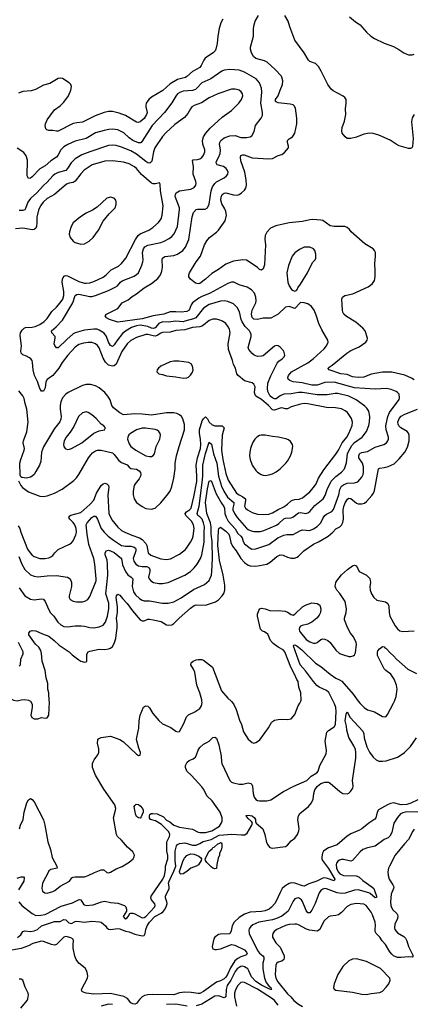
# Model space of a CAD drawing. Header units: inches. Extents: x 1834610 to 2027685, y 642842 to 774116.
# Tile 191 of 256: x 1885075 to 1889301, y 696750 to 707305. Entities that reach past the tile are written whole.
import ezdxf

# ---------------------------------------------------------------- set-up
doc = ezdxf.new("R2010")
doc.units = ezdxf.units.IN
doc.header["$MEASUREMENT"] = 0
doc.layers.add('B8689', color=7, linetype='Continuous')
doc.layers.add('B8780', color=7, linetype='Continuous')

msp = doc.modelspace()

# ---------------------------------------------------------------- linework, layer by layer
at = {"layer": 'B8689', "color": 5}
for points, elevation in [([(1885066, 697850), (1885100, 697810), (1885210, 697724), (1885250, 697703), (1885304, 697704), (1885350, 697714), (1885519, 697801), (1885641, 697839), (1885714, 697874), (1885731, 697871), (1885762, 697822), (1885770, 697815), (1885789, 697809), (1885865, 697815), (1885953, 697847), (1885990, 697854), (1886050, 697840), (1886130, 697833), (1886202, 697810), (1886214, 697794), (1886221, 697770), (1886221, 697750), (1886186, 697690), (1886203, 697670), (1886210, 697667), (1886230, 697677), (1886241, 697690), (1886257, 697723), (1886270, 697728), (1886290, 697726), (1886310, 697719), (1886390, 697678), (1886410, 697680), (1886430, 697690), (1886521, 697790), (1886530, 697810), (1886526, 697826), (1886489, 697870), (1886482, 697890), (1886487, 697910), (1886611, 698090), (1886629, 698130), (1886641, 698190), (1886642, 698230), (1886667, 698310), (1886665, 698345), (1886654, 698390), (1886655, 698490), (1886685, 698550), (1886689, 698570), (1886677, 698597), (1886597, 698677), (1886535, 698715), (1886478, 698730), (1886468, 698750), (1886468, 698770), (1886474, 698786), (1886486, 698794), (1886503, 698797), (1886550, 698791), (1886618, 698758), (1886650, 698724), (1886686, 698706), (1886730, 698669), (1886792, 698648), (1886930, 698629), (1886990, 698595), (1887010, 698590), (1887070, 698592), (1887138, 698610), (1887220, 698660), (1887243, 698697), (1887248, 698712), (1887248, 698750), (1887229, 698810), (1887142, 698930), (1887086, 698986), (1887051, 699051), (1887030, 699080), (1886921, 699201), (1886870, 699249), (1886856, 699290), (1886857, 699310), (1886873, 699347), (1886895, 699365), (1886939, 699381), (1886962, 699398), (1886975, 699425), (1886990, 699473), (1887010, 699502), (1887050, 699539), (1887085, 699555), (1887108, 699572), (1887150, 699611), (1887170, 699614), (1887190, 699602), (1887215, 699530), (1887240, 699410), (1887241, 699350), (1887247, 699330), (1887330, 699150), (1887350, 699132), (1887370, 699123), (1887430, 699110), (1887470, 699110), (1887530, 699123), (1887556, 699116), (1887566, 699106), (1887574, 699090), (1887582, 699010), (1887592, 698970), (1887610, 698945), (1887630, 698934), (1887650, 698930), (1887730, 698930), (1887770, 698942), (1887909, 699030), (1888018, 699090), (1888157, 699150), (1888206, 699194), (1888266, 699230), (1888281, 699250), (1888298, 699310), (1888364, 699436), (1888368, 699470), (1888356, 699570), (1888373, 699667), (1888390, 699684), (1888450, 699723), (1888467, 699750), (1888473, 699890), (1888471, 699930), (1888456, 699970), (1888441, 700000)], 460), ([(1885074, 698630), (1885085, 698670), (1885111, 698730), (1885124, 698810), (1885151, 698909), (1885170, 698943), (1885190, 698956), (1885210, 698947), (1885230, 698919), (1885330, 698728), (1885346, 698670), (1885376, 698490), (1885406, 698410), (1885424, 698324), (1885475, 698230), (1885478, 698210), (1885410, 698194), (1885390, 698181), (1885383, 698170), (1885320, 698050), (1885313, 697993), (1885322, 697962), (1885345, 697945), (1885370, 697943), (1885430, 697959), (1885452, 697970), (1885510, 698016), (1885611, 698069), (1885636, 698104), (1885648, 698112), (1885670, 698116), (1885770, 698116), (1885812, 698130), (1885878, 698162), (1885950, 698190), (1885978, 698190), (1886010, 698163), (1886030, 698161), (1886050, 698166), (1886110, 698202), (1886174, 698226), (1886250, 698273), (1886293, 698310), (1886305, 698330), (1886309, 698350), (1886290, 698384), (1886233, 698433), (1886170, 698509), (1886127, 698550), (1886114, 698570), (1886081, 698750), (1886104, 698830), (1886106, 698850), (1886097, 698890), (1885977, 699057), (1885888, 699208), (1885856, 699290), (1885857, 699330), (1885865, 699350), (1885874, 699370), (1885915, 699425), (1885924, 699450), (1885925, 699490), (1885912, 699550), (1885915, 699585), (1885923, 699597), (1885950, 699611), (1886050, 699625), (1886150, 699590), (1886190, 699564), (1886330, 699431), (1886350, 699418), (1886370, 699422), (1886373, 699450), (1886356, 699496), (1886331, 699590), (1886333, 699610), (1886356, 699710), (1886358, 699790), (1886370, 699850), (1886406, 699934), (1886416, 699944), (1886430, 699950), (1886450, 699947), (1886470, 699929), (1886506, 699866), (1886570, 699792), (1886610, 699757), (1886697, 699717), (1886750, 699679), (1886770, 699671), (1886790, 699676), (1886839, 699761), (1886867, 699833), (1886888, 699852), (1886954, 699886), (1887010, 699920), (1887029, 699951), (1887033, 699987), (1887031, 700000)], 480), ([(1885190, 700000), (1885208, 699968), (1885209, 699930), (1885195, 699850), (1885206, 699826), (1885230, 699811), (1885270, 699811), (1885310, 699824), (1885350, 699816), (1885370, 699821), (1885379, 699830), (1885389, 699851), (1885394, 699994), (1885393, 700000)], 520), ([(1887345, 700000), (1887350, 699995), (1887370, 699970), (1887399, 699910), (1887436, 699796), (1887456, 699750), (1887479, 699670), (1887530, 699591), (1887570, 699556), (1887590, 699551), (1887610, 699557), (1887630, 699567), (1887654, 699586), (1887745, 699715), (1887777, 699770), (1887790, 699783), (1887810, 699795), (1887850, 699803), (1887890, 699806), (1887950, 699803), (1887989, 699811), (1888030, 699858), (1888064, 699950), (1888083, 699977), (1888092, 700000)], 480), ([(1888710, 700000), (1888730, 699974), (1888774, 699930), (1888810, 699908), (1888885, 699885), (1888970, 699836), (1888990, 699831), (1889010, 699836), (1889025, 699855), (1889090, 699979), (1889098, 700000)], 460), ([(1885053, 697467), (1885086, 697494), (1885110, 697531), (1885130, 697536), (1885190, 697531), (1885230, 697538), (1885267, 697553), (1885311, 697590), (1885330, 697598), (1885450, 697637), (1885510, 697639), (1885550, 697660), (1885570, 697655), (1885602, 697622), (1885630, 697616), (1885670, 697637), (1885690, 697642), (1885770, 697630), (1885850, 697641), (1885933, 697633), (1885950, 697629), (1885970, 697613), (1885996, 697590), (1886010, 697568), (1886030, 697554), (1886050, 697552), (1886130, 697563), (1886150, 697560), (1886210, 697535), (1886250, 697526), (1886310, 697503), (1886390, 697484), (1886410, 697487), (1886424, 697510), (1886430, 697550), (1886443, 697590), (1886470, 697630), (1886526, 697690), (1886594, 697726), (1886617, 697743), (1886635, 697765), (1886653, 697807), (1886658, 697830), (1886656, 697850), (1886641, 697890), (1886642, 697910), (1886679, 697990), (1886681, 698010), (1886674, 698050), (1886679, 698070), (1886730, 698177), (1886750, 698230), (1886745, 698290), (1886745, 698390), (1886758, 698450), (1886770, 698464), (1886790, 698473), (1886850, 698480), (1886930, 698457), (1886970, 698457), (1887010, 698474), (1887044, 698496), (1887130, 698518), (1887218, 698562), (1887352, 698572), (1887455, 698565), (1887493, 698567), (1887516, 698584), (1887566, 698670), (1887573, 698690), (1887565, 698710), (1887530, 698740), (1887506, 698770), (1887507, 698773), (1887530, 698779), (1887570, 698770), (1887595, 698750), (1887608, 698730), (1887606, 698710), (1887614, 698690), (1887684, 698630), (1887706, 698570), (1887725, 698485), (1887738, 698458), (1887756, 698436), (1887770, 698428), (1887790, 698425), (1887930, 698441), (1887950, 698456), (1887990, 698504), (1888030, 698530), (1888059, 698570), (1888073, 698610), (1888074, 698630), (1888063, 698730), (1888067, 698770), (1888083, 698797), (1888175, 698870), (1888207, 698910), (1888226, 698950), (1888234, 699010), (1888245, 699050), (1888274, 699090), (1888310, 699116), (1888350, 699130), (1888390, 699131), (1888410, 699121), (1888512, 699030), (1888546, 699010), (1888590, 699006), (1888610, 699014), (1888628, 699030), (1888652, 699068), (1888656, 699090), (1888647, 699150), (1888683, 699390), (1888685, 699450), (1888680, 699480), (1888662, 699522), (1888608, 699610), (1888587, 699687), (1888583, 699730), (1888570, 699790), (1888580, 699860), (1888590, 699885), (1888624, 699824), (1888759, 699679), (1888769, 699650), (1888774, 699606), (1888801, 699510), (1888830, 699453), (1888870, 699398), (1888902, 699370), (1888930, 699358), (1888970, 699355), (1889010, 699360), (1889130, 699401), (1889150, 699410), (1889206, 699450), (1889270, 699514), (1889335, 699605)], 440), ([(1889350, 698942), (1889273, 698907), (1889230, 698893), (1889170, 698890), (1889090, 698909), (1889056, 698904), (1889023, 698890), (1888926, 698834), (1888912, 698810), (1888898, 698750), (1888887, 698733), (1888822, 698690), (1888750, 698632), (1888724, 698616), (1888630, 698578), (1888590, 698554), (1888482, 698458), (1888390, 698427), (1888350, 698404), (1888336, 698390), (1888326, 698370), (1888318, 698330), (1888320, 698310), (1888327, 698290), (1888390, 698204), (1888447, 698110), (1888457, 698090), (1888450, 698073), (1888380, 698100), (1888350, 698106), (1888330, 698102), (1888266, 698070), (1888179, 698041), (1888130, 698018), (1888110, 698020), (1888030, 698050), (1887990, 698052), (1887970, 698045), (1887923, 698017), (1887894, 697990), (1887871, 697950), (1887830, 697854), (1887815, 697830), (1887779, 697790), (1887752, 697770), (1887710, 697753), (1887670, 697745), (1887550, 697738), (1887490, 697715), (1887430, 697679), (1887379, 697630), (1887356, 697590), (1887344, 697536), (1887330, 697505), (1887230, 697503), (1887210, 697498), (1887172, 697470), (1887160, 697450), (1887140, 697370), (1887144, 697350), (1887150, 697344), (1887170, 697337), (1887190, 697336), (1887230, 697343), (1887350, 697392), (1887384, 697384), (1887490, 697333), (1887510, 697310), (1887516, 697290), (1887503, 697277), (1887450, 697259), (1887418, 697242), (1887384, 697216), (1887338, 697142), (1887308, 697070), (1887290, 697042), (1887270, 697023), (1887230, 697000), (1887190, 696988), (1887050, 696887), (1887010, 696867), (1886990, 696864), (1886918, 696878), (1886850, 696880), (1886790, 696873), (1886730, 696851), (1886504, 696856), (1886450, 696850), (1886417, 696843), (1886391, 696829), (1886360, 696800), (1886330, 696757), (1886310, 696751), (1886290, 696754), (1886270, 696766), (1886233, 696813), (1886195, 696835), (1886050, 696867), (1885870, 696859), (1885790, 696870), (1885750, 696885), (1885742, 696890), (1885739, 696910), (1885803, 697030), (1885806, 697054), (1885801, 697090), (1885793, 697113), (1885777, 697137), (1885712, 697190), (1885680, 697230), (1885667, 697267), (1885651, 697350), (1885649, 697391), (1885653, 697430), (1885648, 697448), (1885623, 697463), (1885590, 697474), (1885570, 697475), (1885550, 697468), (1885530, 697453), (1885472, 697390), (1885450, 697383), (1885416, 697390), (1885330, 697424), (1885310, 697426), (1885217, 697403), (1885170, 697378), (1885090, 697347), (1884991, 697329)], 440), ([(1889350, 698811), (1889230, 698813), (1889190, 698802), (1889164, 698790), (1889130, 698753), (1889092, 698690), (1889071, 698590), (1889050, 698553), (1889030, 698536), (1888990, 698517), (1888890, 698446), (1888810, 698427), (1888761, 698410), (1888730, 698386), (1888648, 698292), (1888630, 698285), (1888550, 698302), (1888530, 698302), (1888510, 698296), (1888490, 698283), (1888476, 698264), (1888472, 698248), (1888478, 698210), (1888496, 698170), (1888514, 698150), (1888550, 698129), (1888687, 698127), (1888718, 698118), (1888758, 698078), (1888855, 698010), (1888876, 697990), (1888886, 697970), (1888905, 697910), (1888905, 697895), (1888890, 697890), (1888838, 697938), (1888825, 697945), (1888710, 697976), (1888670, 697974), (1888570, 697940), (1888530, 697936), (1888485, 697945), (1888370, 697988), (1888350, 697990), (1888330, 697984), (1888310, 697971), (1888290, 697946), (1888249, 697831), (1888210, 697760), (1888190, 697732), (1888170, 697730), (1888150, 697757), (1888113, 697853), (1888101, 697870), (1888070, 697890), (1888050, 697888), (1888030, 697880), (1888010, 697857), (1887956, 697750), (1887922, 697718), (1887890, 697695), (1887832, 697668), (1887790, 697656), (1887642, 697630), (1887580, 697600), (1887557, 697583), (1887540, 697560), (1887536, 697544), (1887540, 697510), (1887630, 697325), (1887650, 697298), (1887685, 697270), (1887695, 697255), (1887696, 697230), (1887686, 697190), (1887685, 697130), (1887705, 697030), (1887723, 696983), (1887758, 696938), (1887771, 696930), (1887775, 696915), (1887781, 696910), (1887770, 696907), (1887750, 696914), (1887670, 696954), (1887610, 696993), (1887565, 697045), (1887537, 697110), (1887524, 697130), (1887490, 697153), (1887470, 697158), (1887450, 697155), (1887430, 697146), (1887410, 697129), (1887390, 697103), (1887342, 697010), (1887304, 696950), (1887293, 696910), (1887290, 696830), (1887279, 696821), (1887270, 696819), (1887210, 696839), (1887170, 696836), (1887030, 696753), (1886970, 696732)], 460), ([(1889310, 698627), (1889295, 698605), (1889250, 698515), (1889205, 698470), (1889107, 698350), (1889044, 698230), (1889035, 698210), (1889029, 698170), (1889030, 698130), (1889041, 698090), (1889083, 698030), (1889091, 698010), (1889089, 697990), (1889062, 697930), (1889056, 697850), (1889061, 697810), (1889067, 697787), (1889081, 697761), (1889123, 697723), (1889133, 697710), (1889135, 697695), (1889130, 697670), (1889104, 697610), (1889100, 697570), (1889104, 697550), (1889130, 697516), (1889198, 697478), (1889219, 697459), (1889232, 697432), (1889248, 697368), (1889301, 697270), (1889290, 697254), (1889250, 697259), (1889170, 697251), (1889130, 697253), (1889090, 697270), (1889070, 697289), (1889050, 697311), (1889002, 697390), (1888966, 697430), (1888942, 697470), (1888903, 697510), (1888893, 697530), (1888890, 697550), (1888895, 697595), (1888892, 697630), (1888864, 697710), (1888850, 697737), (1888794, 697810), (1888770, 697822), (1888690, 697831), (1888630, 697818), (1888590, 697798), (1888530, 697733), (1888498, 697710), (1888470, 697702), (1888410, 697695), (1888390, 697686), (1888339, 697641), (1888296, 697550), (1888270, 697535), (1888186, 697546), (1888154, 697554), (1888070, 697602), (1888050, 697610), (1888030, 697610), (1887970, 697604), (1887930, 697593), (1887836, 697550), (1887809, 697530), (1887794, 697510), (1887788, 697490), (1887790, 697470), (1887825, 697410), (1887870, 697362), (1887913, 697270), (1887915, 697250), (1887910, 697230), (1887890, 697214), (1887850, 697202), (1887834, 697186), (1887827, 697170), (1887819, 697070), (1887826, 697030), (1887845, 696990), (1887950, 696863), (1887986, 696830), (1888020, 696790), (1888067, 696750), (1888110, 696725)], 480), ([(1885050, 698103), (1885090, 698118), (1885116, 698116), (1885125, 698105), (1885121, 698070), (1885063, 697977)], 460), ([(1885088, 696710), (1885155, 696790), (1885163, 696810), (1885169, 696850), (1885165, 696870), (1885135, 696935), (1885110, 697008), (1885090, 697019), (1885070, 697019)], 460), ([(1887850, 696741), (1887811, 696791), (1887789, 696810), (1887630, 696913), (1887490, 696983), (1887470, 696987), (1887450, 696982), (1887418, 696950), (1887394, 696906), (1887381, 696870), (1887380, 696830), (1887404, 696730)], 480), ([(1886070, 696747), (1886030, 696750), (1885949, 696731)], 460), ([(1886875, 696730), (1886750, 696752), (1886650, 696746)], 460)]:
    msp.add_lwpolyline(points, dxfattribs=dict(at, elevation=elevation))
for points, elevation in [([(1886370, 698746), (1886350, 698749), (1886330, 698764), (1886317, 698790), (1886306, 698870), (1886310, 698882), (1886325, 698895), (1886350, 698891), (1886370, 698879), (1886393, 698850), (1886400, 698830), (1886400, 698810), (1886380, 698760)], 460), ([(1887170, 698202), (1887150, 698209), (1887130, 698225), (1887084, 698270), (1887070, 698290), (1887066, 698310), (1887110, 698390), (1887142, 698418), (1887150, 698430), (1887164, 698436), (1887203, 698470), (1887223, 698477), (1887230, 698485), (1887240, 698480), (1887245, 698470), (1887244, 698436), (1887237, 698403), (1887222, 698370), (1887222, 698350), (1887205, 698315), (1887192, 698250), (1887190, 698206)], 420), ([(1886805, 698145), (1886795, 698155), (1886792, 698172), (1886832, 698290), (1886845, 698315), (1886870, 698346), (1886910, 698363), (1886950, 698361), (1886998, 698338), (1887019, 698319), (1887026, 698310), (1887024, 698290), (1886994, 698246), (1886969, 698231), (1886913, 698210), (1886870, 698173), (1886830, 698148)], 420), ([(1888690, 697239), (1888650, 697234), (1888610, 697216), (1888544, 697156), (1888492, 697070), (1888450, 696970), (1888446, 696930), (1888453, 696913), (1888470, 696902), (1888650, 696881), (1888750, 696858), (1888796, 696856), (1888850, 696867), (1888942, 696878), (1888970, 696892), (1889010, 696933), (1889038, 696970), (1889054, 697010), (1889048, 697030), (1888950, 697132), (1888797, 697210)], 520)]:
    msp.add_lwpolyline(points, close=True, dxfattribs=dict(at, elevation=elevation))
at = {"layer": 'B8780', "color": 5}
for points, elevation in [([(1889310, 703446), (1889283, 703463), (1889210, 703493), (1889070, 703527), (1888970, 703527), (1888850, 703506), (1888770, 703474), (1888710, 703468), (1888650, 703477), (1888590, 703500), (1888522, 703510), (1888397, 703550), (1888387, 703567), (1888386, 703570), (1888398, 703582), (1888430, 703601), (1888588, 703730), (1888630, 703758), (1888721, 703799), (1888757, 703823), (1888790, 703850), (1888804, 703870), (1888810, 703890), (1888783, 703970), (1888759, 703999), (1888683, 704063), (1888584, 704124), (1888556, 704150), (1888544, 704170), (1888541, 704190), (1888534, 704310), (1888542, 704330), (1888566, 704350), (1888653, 704367), (1888817, 704443), (1888842, 704458), (1888863, 704477), (1888883, 704510), (1888891, 704550), (1888893, 704610), (1888888, 704690), (1888896, 704770), (1888894, 704810), (1888886, 704830), (1888870, 704850), (1888782, 704902), (1888635, 705030), (1888617, 705057), (1888590, 705078), (1888567, 705087), (1888450, 705088), (1888410, 705094), (1888330, 705151), (1888310, 705157), (1888223, 705163), (1888190, 705160), (1888110, 705141), (1887970, 705128), (1887824, 705096), (1887768, 705070), (1887730, 705028), (1887709, 704990), (1887707, 704953), (1887716, 704890), (1887703, 704677), (1887690, 704633), (1887670, 704619), (1887650, 704629), (1887628, 704650), (1887530, 704718), (1887510, 704729), (1887470, 704732), (1887370, 704715), (1887290, 704685), (1887210, 704626), (1887137, 704583), (1887070, 704522), (1887010, 704478), (1886990, 704472), (1886962, 704482), (1886910, 704522), (1886893, 704550), (1886892, 704570), (1886900, 704590), (1886970, 704710), (1887015, 704770), (1887061, 704890), (1887084, 704936), (1887112, 704970), (1887190, 705028), (1887210, 705048), (1887283, 705150), (1887296, 705210), (1887290, 705250), (1887278, 705278), (1887246, 705330), (1887234, 705370), (1887237, 705403), (1887249, 705430), (1887270, 705446), (1887290, 705450), (1887371, 705429), (1887410, 705425), (1887430, 705431), (1887458, 705450), (1887490, 705478), (1887502, 705498), (1887511, 705530), (1887507, 705590), (1887492, 705670), (1887448, 705792), (1887445, 705830), (1887451, 705849), (1887470, 705857), (1887484, 705856), (1887570, 705825), (1887750, 705814), (1887790, 705819), (1887850, 705848), (1887890, 705859), (1887919, 705881), (1887960, 705930), (1887962, 705950), (1887949, 705990), (1887952, 706010), (1887970, 706029), (1888004, 706050), (1888020, 706070), (1888029, 706090), (1888052, 706188), (1888051, 706250), (1888036, 706356), (1888023, 706383), (1888010, 706391), (1887980, 706400), (1887850, 706413), (1887822, 706430), (1887821, 706450), (1887852, 706490), (1887870, 706550), (1887896, 706610), (1887899, 706650), (1887890, 706690), (1887882, 706702), (1887818, 706770), (1887731, 706850), (1887703, 706863), (1887610, 706891), (1887586, 706910), (1887563, 706950), (1887553, 706990), (1887554, 707010), (1887586, 707130), (1887586, 707210), (1887591, 707250), (1887603, 707290), (1887638, 707350)], 520), ([(1889310, 706290), (1889288, 706252), (1889282, 706210), (1889300, 706030), (1889293, 705947), (1889286, 705930), (1889270, 705924), (1889250, 705925), (1889150, 705954), (1889117, 705970), (1889053, 706013), (1888930, 706069), (1888870, 706086), (1888830, 706088), (1888770, 706077), (1888690, 706045), (1888630, 706030), (1888592, 706032), (1888569, 706049), (1888537, 706090), (1888533, 706113), (1888539, 706150), (1888561, 706219), (1888576, 706290), (1888573, 706350), (1888582, 706410), (1888579, 706450), (1888566, 706470), (1888547, 706487), (1888442, 706542), (1888420, 706560), (1888384, 706610), (1888313, 706753), (1888282, 706802), (1888250, 706836), (1888190, 706856), (1888175, 706870), (1888131, 706951), (1888030, 707086), (1887975, 707230), (1887959, 707290), (1887921, 707350)], 480), ([(1888617, 707337), (1888681, 707281), (1888729, 707249), (1888750, 707230), (1888799, 707170), (1888844, 707130), (1888884, 707104), (1888990, 707052), (1889090, 707019), (1889147, 706987), (1889199, 706950), (1889230, 706935), (1889250, 706929), (1889290, 706929), (1889310, 706936)], 480), ([(1887256, 707310), (1887234, 707270), (1887216, 707210), (1887201, 707130), (1887194, 707050), (1887182, 706990), (1887174, 706970), (1887154, 706950), (1887090, 706912), (1887068, 706892), (1887052, 706870), (1887025, 706815), (1887010, 706794), (1886929, 706750), (1886870, 706695), (1886854, 706686), (1886770, 706665), (1886690, 706618), (1886612, 706548), (1886490, 706473), (1886463, 706450), (1886433, 706410), (1886428, 706390), (1886428, 706370), (1886443, 706310), (1886436, 706290), (1886410, 706247), (1886370, 706211), (1886350, 706203), (1886330, 706207), (1886210, 706279), (1886145, 706305), (1886070, 706321), (1886030, 706322), (1885983, 706310), (1885887, 706273), (1885750, 706208), (1885690, 706201), (1885650, 706191), (1885490, 706112), (1885470, 706110), (1885430, 706119), (1885390, 706119), (1885365, 706125), (1885356, 706136), (1885349, 706170), (1885352, 706190), (1885372, 706230), (1885450, 706339), (1885510, 706381), (1885550, 706422), (1885600, 706490), (1885626, 706550), (1885630, 706590), (1885623, 706610), (1885606, 706630), (1885535, 706675), (1885510, 706680), (1885490, 706675), (1885398, 706622), (1885330, 706603), (1885244, 706556), (1885197, 706543), (1885110, 706536), (1885062, 706518)], 520), ([(1885070, 701215), (1885130, 701130), (1885190, 701094), (1885230, 701085), (1885310, 701096), (1885330, 701092), (1885350, 701068), (1885390, 700977), (1885407, 700947), (1885442, 700910), (1885486, 700846), (1885518, 700818), (1885550, 700799), (1885590, 700795), (1885670, 700807), (1885734, 700806), (1885770, 700803), (1885830, 700788), (1885870, 700785), (1885930, 700796), (1885970, 700816), (1885995, 700845), (1886018, 700910), (1886033, 700990), (1886031, 701050), (1886001, 701150), (1886021, 701350), (1886018, 701470), (1886014, 701510), (1885994, 701570), (1885992, 701588), (1886004, 701610), (1886030, 701617), (1886050, 701613), (1886090, 701592), (1886168, 701530), (1886180, 701460), (1886210, 701391), (1886235, 701355), (1886272, 701330), (1886289, 701310), (1886284, 701230), (1886297, 701170), (1886319, 701139), (1886361, 701101), (1886390, 701082), (1886410, 701076), (1886470, 701077), (1886610, 701051), (1886670, 701051), (1886730, 701063), (1886810, 701106), (1886942, 701198), (1887061, 701250), (1887108, 701292), (1887133, 701350), (1887139, 701390), (1887145, 701530), (1887140, 701710), (1887130, 701790), (1887132, 701870), (1887123, 701910), (1887084, 702010), (1887071, 702130), (1887090, 702277), (1887110, 702359), (1887130, 702365), (1887184, 702224), (1887241, 702121), (1887267, 702087), (1887274, 702070), (1887277, 702010), (1887291, 701971), (1887314, 701930), (1887388, 701848), (1887418, 701798), (1887451, 701770), (1887465, 701750), (1887475, 701710), (1887490, 701688), (1887550, 701639), (1887569, 701629), (1887610, 701632), (1887750, 701680), (1887848, 701752), (1887910, 701780), (1887945, 701785), (1888010, 701786), (1888090, 701830), (1888110, 701835), (1888190, 701830), (1888230, 701846), (1888270, 701871), (1888310, 701910), (1888334, 701966), (1888350, 701989), (1888370, 702005), (1888428, 702032), (1888446, 702054), (1888501, 702210), (1888511, 702270), (1888530, 702304), (1888550, 702319), (1888590, 702335), (1888670, 702340), (1888706, 702350), (1888750, 702402), (1888762, 702430), (1888766, 702454), (1888767, 702510), (1888754, 702550), (1888717, 702610), (1888715, 702630), (1888722, 702650), (1888730, 702658), (1888750, 702667), (1888810, 702677), (1888890, 702724), (1888986, 702750), (1889012, 702768), (1889027, 702790), (1889034, 702810), (1889035, 702830), (1889008, 702910), (1889005, 702950), (1889008, 702970), (1889029, 703051), (1889046, 703094), (1889148, 703232), (1889153, 703250), (1889148, 703290), (1889132, 703310), (1889118, 703318), (1889062, 703342), (1889012, 703352), (1888890, 703345), (1888670, 703357), (1888450, 703418), (1888350, 703416), (1888270, 703389), (1888210, 703386), (1888107, 703413), (1888010, 703423), (1887976, 703436), (1887956, 703450), (1887953, 703470), (1887960, 703490), (1887995, 703530), (1888170, 703628), (1888225, 703670), (1888344, 703776), (1888370, 703810), (1888386, 703850), (1888382, 703870), (1888319, 703979), (1888287, 704050), (1888259, 704139), (1888238, 704190), (1888209, 704230), (1888170, 704259), (1888131, 704269), (1888090, 704273), (1888030, 704209), (1887970, 704230), (1887930, 704222), (1887852, 704148), (1887773, 704107), (1887690, 704105), (1887630, 704093), (1887590, 704095), (1887570, 704113), (1887563, 704150), (1887571, 704190), (1887610, 704270), (1887615, 704290), (1887612, 704330), (1887595, 704375), (1887564, 704410), (1887518, 704438), (1887430, 704464), (1887375, 704490), (1887350, 704492), (1887310, 704477), (1887113, 704370), (1887030, 704339), (1886999, 704321), (1886931, 704269), (1886918, 704250), (1886894, 704190), (1886870, 704177), (1886810, 704170), (1886750, 704174), (1886690, 704172), (1886623, 704150), (1886508, 704132), (1886390, 704098), (1886130, 704062), (1886041, 704090), (1886006, 704110), (1885993, 704130), (1886009, 704150), (1886130, 704208), (1886176, 704270), (1886239, 704301), (1886283, 704337), (1886330, 704365), (1886410, 704430), (1886490, 704477), (1886560, 704530), (1886588, 704570), (1886602, 704610), (1886607, 704653), (1886604, 704730), (1886610, 704750), (1886635, 704765), (1886730, 704778), (1886769, 704791), (1886828, 704832), (1886855, 704865), (1886892, 704950), (1886927, 705193), (1886943, 705237), (1886970, 705269), (1886985, 705275), (1887065, 705275), (1887091, 705289), (1887110, 705327), (1887130, 705470), (1887146, 705514), (1887170, 705548), (1887190, 705567), (1887270, 705610), (1887295, 705630), (1887310, 705650), (1887313, 705670), (1887308, 705690), (1887293, 705710), (1887264, 705730), (1887195, 705750), (1887183, 705770), (1887187, 705790), (1887211, 705829), (1887228, 705870), (1887230, 705910), (1887219, 705970), (1887224, 705990), (1887236, 706010), (1887270, 706039), (1887330, 706059), (1887390, 706064), (1887450, 706044), (1887510, 706041), (1887550, 706050), (1887570, 706065), (1887580, 706080), (1887592, 706108), (1887608, 706170), (1887669, 706250), (1887681, 706279), (1887682, 706310), (1887664, 706410), (1887676, 706530), (1887671, 706571), (1887649, 706629), (1887613, 706670), (1887490, 706743), (1887430, 706764), (1887330, 706772), (1887270, 706765), (1887246, 706754), (1887128, 706672), (1887031, 706629), (1886978, 706570), (1886962, 706558), (1886930, 706547), (1886830, 706538), (1886794, 706526), (1886770, 706510), (1886750, 706485), (1886710, 706414), (1886631, 706310), (1886497, 706170), (1886390, 706002), (1886375, 705985), (1886350, 705984), (1886291, 706010), (1886250, 706040), (1886193, 706093), (1886130, 706123), (1886070, 706130), (1886032, 706128), (1885981, 706119), (1885890, 706094), (1885790, 706032), (1885670, 706003), (1885591, 705969), (1885550, 705943), (1885516, 705910), (1885484, 705850), (1885469, 705830), (1885408, 705792), (1885350, 705738), (1885290, 705705), (1885210, 705620), (1885190, 705605), (1885170, 705604), (1885156, 705630), (1885160, 705800), (1885146, 705846), (1885120, 705880), (1885050, 705928)], 540), ([(1885067, 701550), (1885098, 701470), (1885130, 701411), (1885190, 701355), (1885230, 701338), (1885270, 701331), (1885370, 701343), (1885470, 701346), (1885590, 701329), (1885616, 701310), (1885632, 701270), (1885630, 701230), (1885607, 701130), (1885608, 701110), (1885619, 701090), (1885650, 701072), (1885686, 701066), (1885750, 701065), (1885773, 701070), (1885807, 701090), (1885830, 701122), (1885895, 701290), (1885896, 701310), (1885883, 701470), (1885870, 701530), (1885818, 701678), (1885798, 701790), (1885788, 701890), (1885798, 701910), (1885850, 701967), (1885870, 701982), (1885890, 701984), (1885910, 701950), (1885950, 701849), (1885981, 701810), (1886026, 701770), (1886084, 701724), (1886170, 701669), (1886210, 701660), (1886270, 701660), (1886306, 701650), (1886319, 701639), (1886324, 701630), (1886321, 701610), (1886294, 701530), (1886299, 701499), (1886321, 701470), (1886350, 701452), (1886390, 701443), (1886442, 701442), (1886465, 701430), (1886473, 701410), (1886473, 701390), (1886460, 701330), (1886465, 701310), (1886483, 701290), (1886513, 701273), (1886570, 701262), (1886610, 701261), (1886670, 701272), (1886850, 701350), (1886908, 701390), (1886950, 701430), (1886982, 701470), (1887015, 701530), (1887032, 701570), (1887056, 701704), (1887055, 701810), (1887060, 701870), (1887050, 701910), (1887033, 701950), (1887010, 701976), (1886989, 701990), (1886980, 702010), (1887003, 702090), (1887036, 702344), (1887042, 702410), (1887043, 702530), (1887070, 702656), (1887110, 702776), (1887133, 702753), (1887157, 702650), (1887192, 702552), (1887211, 702410), (1887243, 702303), (1887267, 702250), (1887307, 702187), (1887373, 702130), (1887374, 702110), (1887364, 702070), (1887364, 702050), (1887382, 702010), (1887410, 701968), (1887510, 701855), (1887530, 701840), (1887550, 701829), (1887590, 701819), (1887660, 701820), (1887697, 701830), (1887833, 701887), (1887857, 701903), (1887910, 701956), (1887930, 701963), (1887990, 701964), (1888009, 701971), (1888070, 702019), (1888090, 702021), (1888149, 702011), (1888170, 702018), (1888190, 702034), (1888244, 702096), (1888333, 702170), (1888356, 702204), (1888378, 702270), (1888421, 702359), (1888470, 702408), (1888530, 702453), (1888561, 702490), (1888585, 702555), (1888594, 702650), (1888604, 702676), (1888641, 702739), (1888670, 702771), (1888751, 702829), (1888799, 702890), (1888825, 702955), (1888831, 702990), (1888833, 703053), (1888822, 703110), (1888802, 703142), (1888782, 703162), (1888712, 703212), (1888686, 703230), (1888608, 703268), (1888490, 703297), (1888462, 703298), (1888376, 703284), (1888270, 703282), (1888110, 703309), (1888070, 703309), (1887990, 703296), (1887910, 703290), (1887870, 703274), (1887830, 703241), (1887810, 703239), (1887790, 703250), (1887766, 703270), (1887739, 703319), (1887734, 703350), (1887741, 703410), (1887773, 703487), (1887838, 703622), (1887856, 703644), (1887895, 703670), (1887914, 703690), (1887921, 703710), (1887911, 703750), (1887870, 703796), (1887850, 703810), (1887830, 703812), (1887810, 703805), (1887690, 703703), (1887670, 703697), (1887630, 703696), (1887593, 703710), (1887570, 703728), (1887535, 703770), (1887528, 703790), (1887559, 703910), (1887562, 703930), (1887555, 703950), (1887542, 703970), (1887496, 704016), (1887465, 704065), (1887454, 704090), (1887434, 704174), (1887410, 704221), (1887370, 704259), (1887310, 704284), (1887270, 704290), (1887230, 704288), (1887110, 704253), (1887047, 704213), (1886966, 704110), (1886942, 704098), (1886850, 704072), (1886830, 704067), (1886750, 704072), (1886670, 704064), (1886610, 704067), (1886570, 704050), (1886530, 704003), (1886510, 703994), (1886490, 703998), (1886450, 704017), (1886370, 704029), (1886330, 704025), (1886275, 704005), (1886210, 703967), (1886178, 703942), (1886117, 703863), (1886090, 703819), (1886070, 703802), (1886050, 703811), (1886030, 703850), (1886009, 703909), (1885984, 703944), (1885930, 703978), (1885906, 703986), (1885870, 703988), (1885770, 703978), (1885670, 703947), (1885650, 703936), (1885582, 703878), (1885490, 703787), (1885470, 703787), (1885451, 703811), (1885447, 703830), (1885457, 703890), (1885455, 703910), (1885419, 703950), (1885418, 703970), (1885468, 704012), (1885535, 704085), (1885645, 704270), (1885670, 704350), (1885690, 704361), (1885710, 704362), (1885830, 704339), (1885850, 704339), (1885890, 704349), (1886030, 704403), (1886102, 704438), (1886127, 704453), (1886159, 704490), (1886176, 704504), (1886305, 704555), (1886330, 704572), (1886350, 704593), (1886386, 704674), (1886398, 704710), (1886400, 704730), (1886394, 704810), (1886406, 704850), (1886420, 704870), (1886452, 704888), (1886590, 704917), (1886627, 704930), (1886681, 704959), (1886710, 704982), (1886732, 705008), (1886770, 705090), (1886792, 705270), (1886790, 705290), (1886746, 705410), (1886747, 705433), (1886755, 705450), (1886790, 705470), (1886913, 705490), (1886950, 705507), (1886968, 705530), (1886971, 705550), (1886968, 705570), (1886939, 705650), (1886942, 705730), (1886930, 705794), (1886938, 705802), (1886985, 705805), (1887010, 705814), (1887030, 705829), (1887050, 705853), (1887063, 705890), (1887062, 705910), (1887043, 705970), (1887039, 706010), (1887047, 706050), (1887072, 706090), (1887119, 706141), (1887250, 706259), (1887348, 706332), (1887429, 706410), (1887457, 706450), (1887470, 706490), (1887468, 706510), (1887461, 706521), (1887453, 706533), (1887430, 706550), (1887390, 706562), (1887350, 706560), (1887202, 706510), (1887110, 706468), (1887026, 706414), (1886950, 706385), (1886925, 706370), (1886909, 706350), (1886881, 706299), (1886843, 706257), (1886740, 706180), (1886646, 706094), (1886610, 706054), (1886528, 705932), (1886513, 705887), (1886493, 705790), (1886471, 705769), (1886450, 705772), (1886430, 705785), (1886330, 705865), (1886270, 705900), (1886170, 705940), (1886110, 705955), (1886070, 705959), (1886030, 705955), (1885827, 705890), (1885744, 705856), (1885670, 705813), (1885628, 705772), (1885590, 705710), (1885571, 705689), (1885490, 705668), (1885453, 705650), (1885430, 705633), (1885370, 705562), (1885330, 705527), (1885260, 705450), (1885190, 705390), (1885164, 705350), (1885139, 705281), (1885130, 705268), (1885110, 705259), (1885070, 705260)], 560), ([(1885059, 701879), (1885076, 701850), (1885087, 701810), (1885159, 701630), (1885187, 701590), (1885210, 701566), (1885230, 701550), (1885290, 701529), (1885350, 701529), (1885390, 701537), (1885410, 701546), (1885430, 701561), (1885453, 701590), (1885490, 701624), (1885610, 701683), (1885630, 701696), (1885650, 701719), (1885678, 701782), (1885684, 701810), (1885682, 701850), (1885668, 701890), (1885650, 701914), (1885612, 701950), (1885602, 701970), (1885614, 701986), (1885626, 701994), (1885730, 702021), (1885830, 702108), (1885870, 702153), (1885900, 702230), (1885950, 702311), (1885970, 702330), (1885990, 702335), (1886010, 702328), (1886029, 702310), (1886032, 702292), (1886020, 702210), (1886031, 702010), (1886064, 701944), (1886130, 701866), (1886169, 701830), (1886205, 701810), (1886279, 701779), (1886363, 701750), (1886392, 701732), (1886429, 701690), (1886441, 701670), (1886455, 701590), (1886483, 701563), (1886590, 701524), (1886650, 701517), (1886695, 701525), (1886790, 701577), (1886854, 701626), (1886875, 701650), (1886910, 701704), (1886930, 701743), (1886938, 701770), (1886948, 701850), (1886942, 701890), (1886919, 701930), (1886860, 701990), (1886852, 702010), (1886866, 702030), (1886900, 702050), (1886917, 702070), (1886945, 702190), (1886976, 702356), (1886977, 702410), (1886969, 702531), (1886986, 702610), (1887015, 702710), (1887021, 702750), (1887018, 702810), (1887006, 702870), (1887005, 702910), (1887036, 703004), (1887050, 703028), (1887070, 703046), (1887090, 703026), (1887110, 702990), (1887141, 702961), (1887170, 702951), (1887250, 702951), (1887269, 702930), (1887250, 702850), (1887243, 702690), (1887256, 702590), (1887290, 702441), (1887315, 702370), (1887403, 702230), (1887431, 702210), (1887472, 702190), (1887498, 702170), (1887501, 702150), (1887490, 702090), (1887499, 702070), (1887520, 702050), (1887570, 702023), (1887630, 702006), (1887690, 702002), (1887750, 702006), (1887790, 702020), (1887850, 702055), (1887910, 702084), (1887950, 702110), (1887990, 702148), (1888004, 702156), (1888030, 702163), (1888074, 702166), (1888110, 702179), (1888190, 702242), (1888230, 702290), (1888257, 702330), (1888285, 702390), (1888339, 702481), (1888471, 702649), (1888499, 702690), (1888539, 702770), (1888586, 702830), (1888609, 702870), (1888646, 702954), (1888650, 702990), (1888637, 703030), (1888593, 703093), (1888570, 703112), (1888530, 703135), (1888466, 703146), (1888370, 703147), (1888170, 703186), (1888130, 703189), (1888090, 703185), (1887990, 703154), (1887950, 703135), (1887930, 703133), (1887890, 703143), (1887870, 703142), (1887810, 703121), (1887790, 703122), (1887745, 703170), (1887670, 703233), (1887612, 703270), (1887602, 703282), (1887597, 703310), (1887603, 703370), (1887590, 703397), (1887570, 703413), (1887490, 703434), (1887422, 703490), (1887405, 703510), (1887391, 703570), (1887371, 703610), (1887361, 703650), (1887316, 703770), (1887315, 703830), (1887336, 703950), (1887328, 703988), (1887314, 704014), (1887287, 704047), (1887252, 704072), (1887224, 704084), (1887190, 704095), (1887150, 704096), (1887110, 704082), (1887050, 704030), (1887030, 704018), (1887010, 704012), (1886930, 704006), (1886850, 703979), (1886750, 703975), (1886690, 703954), (1886610, 703953), (1886590, 703945), (1886550, 703919), (1886530, 703914), (1886510, 703915), (1886450, 703931), (1886428, 703932), (1886330, 703897), (1886270, 703866), (1886228, 703832), (1886171, 703749), (1886110, 703614), (1886090, 703596), (1886070, 703592), (1886030, 703603), (1885995, 703635), (1885970, 703677), (1885930, 703788), (1885910, 703814), (1885890, 703832), (1885850, 703843), (1885810, 703843), (1885762, 703838), (1885710, 703822), (1885670, 703796), (1885591, 703710), (1885531, 703630), (1885495, 703570), (1885450, 703513), (1885430, 703492), (1885371, 703449), (1885357, 703423), (1885350, 703357), (1885330, 703324), (1885310, 703324), (1885290, 703350), (1885265, 703425), (1885236, 703490), (1885219, 703550), (1885214, 703630), (1885208, 703650), (1885195, 703670), (1885181, 703681), (1885150, 703699), (1885110, 703713), (1885090, 703730), (1885086, 703750), (1885095, 703810), (1885079, 703921), (1885085, 703950), (1885102, 703978), (1885122, 703998), (1885136, 704004), (1885210, 704009), (1885243, 704017), (1885290, 704039), (1885338, 704070), (1885370, 704101), (1885422, 704178), (1885470, 704223), (1885510, 704270), (1885537, 704310), (1885549, 704350), (1885549, 704390), (1885531, 704490), (1885535, 704525), (1885550, 704556), (1885570, 704564), (1885590, 704559), (1885710, 704497), (1885770, 704481), (1885790, 704481), (1885830, 704486), (1885870, 704498), (1885970, 704546), (1886002, 704570), (1886057, 704623), (1886137, 704663), (1886170, 704690), (1886214, 704750), (1886317, 704950), (1886347, 704993), (1886370, 705009), (1886462, 705050), (1886504, 705076), (1886565, 705130), (1886593, 705170), (1886604, 705210), (1886614, 705310), (1886587, 705470), (1886582, 705542), (1886575, 705555), (1886534, 705546), (1886510, 705546), (1886490, 705552), (1886384, 705644), (1886331, 705710), (1886309, 705729), (1886250, 705761), (1886190, 705777), (1886070, 705792), (1885990, 705787), (1885855, 705750), (1885768, 705692), (1885730, 705654), (1885670, 705573), (1885650, 705561), (1885606, 705554), (1885578, 705542), (1885448, 705432), (1885370, 705389), (1885326, 705350), (1885298, 705310), (1885277, 705263), (1885260, 705190), (1885261, 705130), (1885257, 705090), (1885248, 705070), (1885230, 705056), (1885210, 705054), (1885110, 705072), (1885030, 705065)], 580), ([(1885061, 702361), (1885089, 702310), (1885107, 702290), (1885170, 702245), (1885290, 702199), (1885330, 702194), (1885370, 702200), (1885450, 702228), (1885530, 702273), (1885655, 702365), (1885685, 702395), (1885710, 702430), (1885815, 702610), (1885838, 702642), (1885858, 702662), (1885890, 702682), (1885910, 702690), (1885950, 702690), (1886070, 702661), (1886090, 702645), (1886141, 702581), (1886170, 702558), (1886230, 702534), (1886250, 702509), (1886270, 702494), (1886330, 702485), (1886358, 702470), (1886372, 702450), (1886375, 702430), (1886372, 702410), (1886357, 702383), (1886315, 702330), (1886306, 702310), (1886294, 702250), (1886294, 702210), (1886305, 702170), (1886330, 702130), (1886390, 702086), (1886430, 702064), (1886490, 702059), (1886530, 702070), (1886590, 702125), (1886656, 702204), (1886690, 702252), (1886710, 702301), (1886731, 702390), (1886744, 702490), (1886744, 702550), (1886760, 702630), (1886786, 702730), (1886845, 702910), (1886846, 702966), (1886826, 703026), (1886811, 703050), (1886790, 703070), (1886763, 703083), (1886730, 703091), (1886650, 703090), (1886490, 703067), (1886390, 703077), (1886310, 703079), (1886190, 703071), (1886150, 703091), (1886083, 703143), (1886065, 703170), (1886045, 703230), (1886023, 703270), (1885990, 703308), (1885930, 703357), (1885890, 703379), (1885835, 703395), (1885790, 703394), (1885750, 703385), (1885595, 703310), (1885569, 703290), (1885535, 703250), (1885517, 703210), (1885509, 703170), (1885509, 703130), (1885521, 703050), (1885518, 703022), (1885505, 702995), (1885450, 702923), (1885330, 702725), (1885311, 702670), (1885301, 702570), (1885289, 702530), (1885250, 702461), (1885230, 702431), (1885210, 702411), (1885190, 702401), (1885150, 702391), (1885099, 702399), (1885086, 702406), (1885081, 702421), (1885078, 702550), (1885087, 702590), (1885123, 702690), (1885127, 702710), (1885114, 702770), (1885117, 702790), (1885153, 702887), (1885168, 702990), (1885152, 703130), (1885133, 703190), (1885123, 703243), (1885110, 703274), (1885065, 703325)], 620), ([(1885393, 700000), (1885387, 700090), (1885377, 700130), (1885376, 700190), (1885359, 700250), (1885350, 700330), (1885316, 700430), (1885310, 700510), (1885301, 700541), (1885280, 700580), (1885244, 700610), (1885173, 700710), (1885173, 700730), (1885189, 700750), (1885210, 700756), (1885250, 700753), (1885320, 700720), (1885390, 700695), (1885446, 700650), (1885499, 700599), (1885607, 700530), (1885638, 700498), (1885710, 700443), (1885730, 700428), (1885770, 700416), (1885790, 700421), (1885797, 700430), (1885796, 700504), (1885811, 700529), (1885830, 700536), (1885930, 700556), (1885990, 700553), (1886030, 700561), (1886050, 700569), (1886070, 700586), (1886090, 700618), (1886107, 700673), (1886121, 700790), (1886123, 700830), (1886116, 700890), (1886124, 700950), (1886126, 701010), (1886110, 701110), (1886116, 701130), (1886130, 701145), (1886150, 701136), (1886179, 701099), (1886230, 701046), (1886287, 700967), (1886370, 700873), (1886390, 700861), (1886410, 700860), (1886450, 700877), (1886470, 700879), (1886510, 700873), (1886594, 700854), (1886650, 700818), (1886670, 700813), (1886710, 700819), (1886730, 700832), (1886789, 700891), (1886910, 700997), (1886950, 701024), (1886970, 701032), (1887070, 701030), (1887176, 701064), (1887210, 701087), (1887250, 701129), (1887267, 701153), (1887277, 701190), (1887276, 701244), (1887260, 701350), (1887220, 701510), (1887204, 701670), (1887210, 701831), (1887215, 701850), (1887230, 701866), (1887290, 701822), (1887319, 701790), (1887328, 701770), (1887341, 701701), (1887360, 701660), (1887399, 701610), (1887450, 701530), (1887490, 701486), (1887530, 701457), (1887550, 701451), (1887610, 701446), (1887730, 701469), (1887765, 701490), (1887837, 701550), (1887870, 701567), (1887904, 701564), (1887950, 701542), (1887990, 701532), (1888026, 701534), (1888055, 701545), (1888070, 701555), (1888127, 701613), (1888230, 701683), (1888290, 701710), (1888388, 701770), (1888437, 701810), (1888470, 701846), (1888511, 701869), (1888530, 701886), (1888544, 701916), (1888551, 701949), (1888549, 702051), (1888554, 702086), (1888570, 702125), (1888596, 702164), (1888610, 702175), (1888630, 702173), (1888690, 702124), (1888710, 702115), (1888750, 702114), (1888776, 702124), (1888800, 702140), (1888857, 702203), (1888875, 702230), (1888883, 702257), (1888928, 702492), (1888942, 702498), (1888990, 702503), (1889030, 702514), (1889095, 702545), (1889150, 702598), (1889210, 702670), (1889239, 702721), (1889258, 702790), (1889257, 702850), (1889250, 702872), (1889236, 702890), (1889169, 702930), (1889145, 702950), (1889137, 702970), (1889136, 702990), (1889148, 703030), (1889170, 703055), (1889210, 703077), (1889346, 703130)], 520), ([(1888092, 700000), (1888096, 700010), (1888092, 700090), (1888073, 700150), (1888065, 700210), (1888050, 700232), (1888026, 700290), (1887985, 700365), (1887922, 700530), (1887904, 700550), (1887850, 700578), (1887797, 700617), (1887767, 700650), (1887738, 700718), (1887703, 700743), (1887682, 700750), (1887659, 700770), (1887630, 700910), (1887630, 700932), (1887641, 700970), (1887652, 700988), (1887670, 700995), (1887710, 700988), (1887770, 700969), (1887850, 700972), (1887924, 700964), (1887950, 700954), (1887990, 700928), (1888010, 700922), (1888030, 700931), (1888110, 701010), (1888142, 701030), (1888210, 701053), (1888270, 701048), (1888296, 701030), (1888309, 700990), (1888303, 700950), (1888290, 700921), (1888267, 700890), (1888210, 700845), (1888170, 700826), (1888108, 700812), (1888090, 700805), (1888080, 700790), (1888076, 700770), (1888080, 700750), (1888090, 700734), (1888150, 700661), (1888190, 700634), (1888230, 700622), (1888250, 700623), (1888270, 700630), (1888310, 700659), (1888330, 700667), (1888350, 700665), (1888384, 700650), (1888410, 700630), (1888470, 700548), (1888510, 700512), (1888550, 700495), (1888610, 700480), (1888630, 700479), (1888656, 700484), (1888670, 700496), (1888681, 700519), (1888690, 700610), (1888686, 700630), (1888658, 700690), (1888628, 700730), (1888594, 700790), (1888562, 700870), (1888562, 700890), (1888579, 700950), (1888583, 700990), (1888570, 701069), (1888513, 701153), (1888479, 701190), (1888468, 701210), (1888464, 701230), (1888470, 701270), (1888480, 701290), (1888530, 701355), (1888594, 701410), (1888650, 701450), (1888670, 701459), (1888691, 701450), (1888719, 701390), (1888799, 701350), (1888833, 701313), (1888841, 701270), (1888836, 701224), (1888839, 701190), (1888854, 701150), (1888876, 701110), (1888910, 701084), (1889003, 701063), (1889027, 701047), (1889039, 701019), (1889041, 700950), (1889050, 700910), (1889106, 700806), (1889130, 700776), (1889155, 700755), (1889190, 700745), (1889310, 700754)], 480), ([(1885070, 700375), (1885083, 700390), (1885088, 700450), (1885113, 700507), (1885111, 700529), (1885063, 700630)], 540), ([(1888441, 700000), (1888394, 700094), (1888370, 700114), (1888290, 700149), (1888267, 700167), (1888230, 700210), (1888144, 700324), (1888086, 700390), (1888015, 700590), (1888020, 700600), (1888030, 700604), (1888050, 700594), (1888105, 700550), (1888250, 700408), (1888310, 700373), (1888408, 700288), (1888470, 700246), (1888510, 700230), (1888534, 700214), (1888654, 700074), (1888710, 700000)], 460), ([(1889098, 700000), (1889118, 700050), (1889129, 700130), (1889122, 700170), (1889097, 700237), (1889059, 700290), (1889007, 700327), (1888988, 700348), (1888918, 700490), (1888916, 700524), (1888920, 700540), (1888939, 700561), (1888970, 700585), (1888990, 700581), (1888997, 700570), (1889010, 700564), (1889055, 700515), (1889090, 700487), (1889121, 700450), (1889242, 700342), (1889335, 700295)], 460), ([(1887031, 700000), (1887030, 700013), (1887011, 700090), (1886977, 700170), (1886957, 700310), (1886943, 700343), (1886911, 700390), (1886917, 700410), (1886938, 700430), (1886970, 700444), (1886990, 700446), (1887030, 700447), (1887050, 700438), (1887144, 700364), (1887242, 700110), (1887310, 700030), (1887345, 700000)], 480), ([(1884573, 700000), (1884574, 700030), (1884587, 700053), (1884610, 700056), (1884690, 700042), (1884739, 700041), (1884770, 700050), (1884830, 700083), (1884870, 700093), (1884890, 700092), (1884910, 700084), (1884984, 700024), (1885010, 700010), (1885050, 700004), (1885090, 700015), (1885130, 700017), (1885170, 700010), (1885190, 700001), (1885190, 700000)], 520)]:
    msp.add_lwpolyline(points, dxfattribs=dict(at, elevation=elevation))
for points, elevation in [([(1886050, 705402), (1886010, 705391), (1885906, 705294), (1885858, 705262), (1885790, 705231), (1885728, 705192), (1885650, 705129), (1885627, 705090), (1885609, 705030), (1885607, 705007), (1885617, 704970), (1885648, 704930), (1885670, 704916), (1885730, 704900), (1885770, 704903), (1885822, 704930), (1885865, 704970), (1885923, 705050), (1885973, 705147), (1886036, 705224), (1886099, 705290), (1886110, 705325), (1886111, 705351), (1886107, 705370), (1886090, 705392)], 620), ([(1888190, 704867), (1888130, 704867), (1888079, 704841), (1888030, 704806), (1888002, 704770), (1887960, 704670), (1887942, 704590), (1887954, 704490), (1887970, 704451), (1887994, 704414), (1888010, 704401), (1888030, 704396), (1888050, 704406), (1888061, 704430), (1888091, 704469), (1888165, 704590), (1888219, 704701), (1888249, 704730), (1888256, 704750), (1888256, 704790), (1888245, 704830), (1888229, 704850)], 540), ([(1886785, 703645), (1886730, 703645), (1886690, 703639), (1886591, 703590), (1886564, 703570), (1886551, 703550), (1886547, 703530), (1886570, 703508), (1886610, 703502), (1886650, 703489), (1886750, 703478), (1886792, 703468), (1886837, 703463), (1886870, 703465), (1886886, 703474), (1886910, 703495), (1886930, 703526), (1886938, 703550), (1886932, 703592), (1886916, 703616), (1886890, 703632)], 620), ([(1885790, 703100), (1885750, 703089), (1885706, 703050), (1885655, 702945), (1885616, 702884), (1885574, 702830), (1885552, 702790), (1885546, 702750), (1885551, 702730), (1885564, 702710), (1885570, 702704), (1885590, 702699), (1885610, 702700), (1885630, 702708), (1885741, 702770), (1885870, 702872), (1885930, 702899), (1885986, 702910), (1885995, 702930), (1885979, 702950), (1885950, 702969), (1885898, 703030), (1885850, 703071), (1885810, 703095)], 640), ([(1886390, 702928), (1886331, 702910), (1886265, 702870), (1886246, 702854), (1886235, 702830), (1886233, 702810), (1886250, 702759), (1886270, 702728), (1886322, 702690), (1886430, 702630), (1886470, 702621), (1886490, 702623), (1886510, 702635), (1886521, 702650), (1886542, 702730), (1886581, 702810), (1886587, 702850), (1886582, 702870), (1886569, 702890), (1886550, 702906), (1886530, 702912), (1886427, 702927)], 640), ([(1887669, 702851), (1887650, 702846), (1887622, 702830), (1887601, 702810), (1887576, 702770), (1887554, 702710), (1887546, 702670), (1887543, 702630), (1887548, 702590), (1887570, 702530), (1887610, 702474), (1887630, 702455), (1887669, 702429), (1887690, 702422), (1887710, 702420), (1887750, 702425), (1887790, 702436), (1887830, 702458), (1887871, 702489), (1887933, 702550), (1887950, 702571), (1887984, 702630), (1887997, 702670), (1888008, 702730), (1888004, 702750), (1887982, 702782), (1887960, 702800), (1887933, 702813), (1887851, 702831), (1887790, 702836), (1887710, 702851)], 620)]:
    msp.add_lwpolyline(points, close=True, dxfattribs=dict(at, elevation=elevation))

doc.saveas('drawing.dxf')
